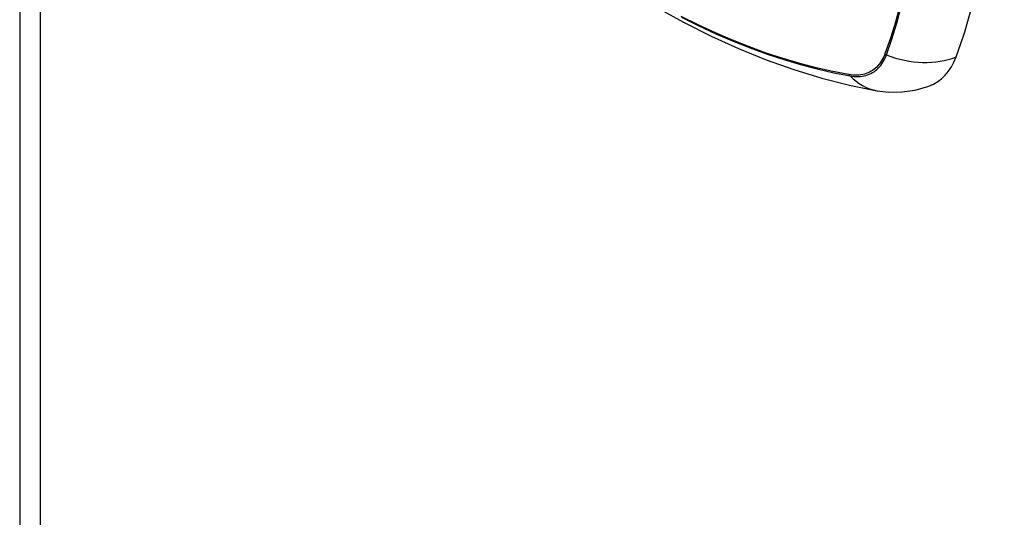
# Model space of a CAD drawing. Header units: inches. Extents: x 25 to 627, y 68 to 290.
# Tile 144 of 250: x 533.168 to 534.571, y 269.026 to 269.735. Entities that reach past the tile are written whole.
import ezdxf

# ---------------------------------------------------------------- set-up
doc = ezdxf.new("R2010")
doc.units = ezdxf.units.IN
doc.header["$MEASUREMENT"] = 0
doc.layers.add('Visible Edges(ANSI)', color=7, linetype='Continuous', lineweight=25)
doc.layers.add('Visible Tangent Edges(ANSI)', color=7, linetype='Continuous', lineweight=25)

msp = doc.modelspace()

# ---------------------------------------------------------------- linework, layer by layer
at = {"layer": 'Visible Edges(ANSI)'}
msp.add_line((533.1676, 283.7892), (533.1676, 257.89), dxfattribs=at)
at = {"layer": 'Visible Edges(ANSI)', "flags": 128}
for points in [[(533.7753, 269.9847), (533.8111, 269.9506), (533.8475, 269.9178), (533.8844, 269.8865), (533.9217, 269.8567), (533.9595, 269.8284), (533.9976, 269.8018), (534.0361, 269.7768), (534.0748, 269.7535), (534.1138, 269.7319), (534.153, 269.7121), (534.1923, 269.6942), (534.2317, 269.6782), (534.2712, 269.6642), (534.3107, 269.6521), (534.3501, 269.6421), (534.3895, 269.6342)], [(534.3895, 269.6342), (534.4065, 269.6322), (534.4248, 269.6324), (534.444, 269.635), (534.4635, 269.6407)]]:
    msp.add_lwpolyline(points, dxfattribs=at)
at = {"layer": 'Visible Edges(ANSI)'}
for centre, major_axis, start_param, end_param in [((533.6352, 270.5331), (-0.6496, 1.1252), 3.59073, 4.263252), ((534.3841, 269.7984), (0.0886, -0.1534), 6.184386, 6.732322)]:
    msp.add_ellipse(centre, major_axis=major_axis, ratio=0.57735, start_param=start_param, end_param=end_param, dxfattribs=at)
at = {"layer": 'Visible Tangent Edges(ANSI)'}
for p, q in [((533.1966, 283.7488), (533.1966, 257.8495)), ((534.4008, 269.6867), (534.4007, 269.6864)), ((534.3499, 269.6571), (534.3496, 269.6571))]:
    msp.add_line(p, q, dxfattribs=at)
at = {"layer": 'Visible Tangent Edges(ANSI)', "flags": 128}
for points in [[(534.4222, 269.7556), (534.4157, 269.732), (534.4086, 269.709), (534.4008, 269.6867)], [(534.403, 269.6852), (534.4107, 269.7076), (534.4178, 269.7307), (534.4242, 269.7544)], [(534.3496, 269.6571), (534.3264, 269.6615), (534.303, 269.6668), (534.2794, 269.673), (534.2557, 269.68), (534.2317, 269.6879), (534.2077, 269.6966), (534.1835, 269.7062), (534.1592, 269.7166), (534.1348, 269.7279), (534.1104, 269.74)], [(534.1111, 269.7389), (534.1356, 269.7268), (534.16, 269.7154), (534.1844, 269.7049), (534.2087, 269.6953), (534.2328, 269.6865), (534.2568, 269.6785), (534.2807, 269.6714), (534.3044, 269.6652), (534.3279, 269.6598), (534.3512, 269.6553)], [(534.4007, 269.6864), (534.3996, 269.6836), (534.3984, 269.681), (534.3971, 269.6786), (534.3957, 269.6762), (534.3942, 269.6739), (534.3926, 269.6718), (534.3909, 269.6698), (534.3891, 269.6679), (534.3872, 269.6662), (534.3852, 269.6646), (534.3832, 269.6631), (534.381, 269.6618), (534.3788, 269.6606), (534.3765, 269.6596), (534.3741, 269.6586), (534.3717, 269.6579), (534.3692, 269.6573), (534.3666, 269.6568), (534.3639, 269.6565), (534.3612, 269.6563), (534.3585, 269.6563), (534.3557, 269.6564), (534.3528, 269.6567), (534.3499, 269.6571)], [(534.3512, 269.6553), (534.3542, 269.6548), (534.3571, 269.6545), (534.36, 269.6544), (534.3628, 269.6544), (534.3656, 269.6546), (534.3683, 269.6549), (534.3709, 269.6553), (534.3735, 269.656), (534.376, 269.6567), (534.3785, 269.6577), (534.3808, 269.6587), (534.3831, 269.6599), (534.3853, 269.6613), (534.3874, 269.6628), (534.3894, 269.6645), (534.3913, 269.6662), (534.3931, 269.6682), (534.3949, 269.6702), (534.3965, 269.6724), (534.398, 269.6747), (534.3994, 269.6772), (534.4007, 269.6797), (534.4019, 269.6824), (534.403, 269.6852)]]:
    msp.add_lwpolyline(points, dxfattribs=at)
at = {"layer": 'Visible Tangent Edges(ANSI)'}
for centre, major_axis, ratio, start_param, end_param in [((534.4057, 269.6919), (-0.00927, 0.00332), 0.735414, 1.274627, 1.538334), ((534.4358, 269.7656), (0.1109, -0.0407), 0.735518, 4.685548, 5.593908), ((534.3561, 269.6632), (-0.00172, -0.00969), 0.732421, 5.525852, 5.789559), ((534.4097, 269.7506), (-0.0202, -0.1164), 0.735518, 5.786899, 6.283185)]:
    msp.add_ellipse(centre, major_axis=major_axis, ratio=ratio, start_param=start_param, end_param=end_param, dxfattribs=at)

doc.saveas('drawing.dxf')
